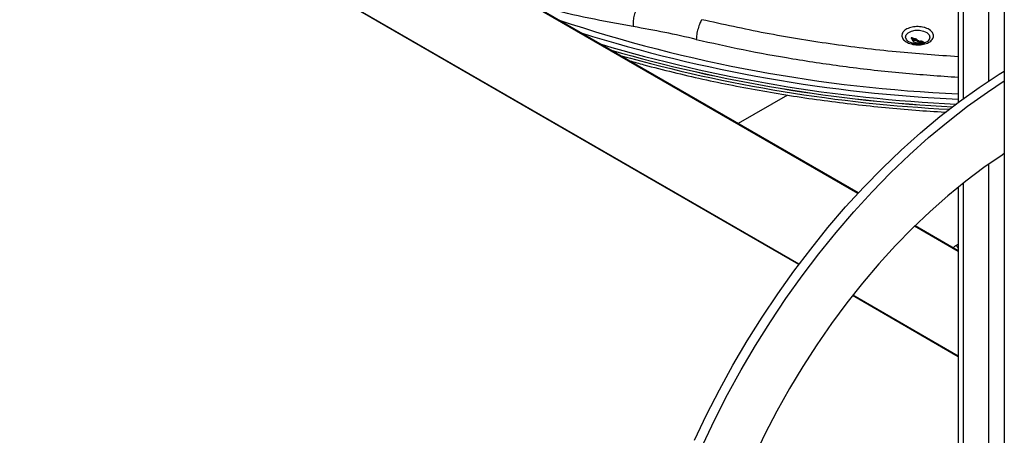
# Paper-space layout 'Specification Drawing' of a CAD drawing. Header units: millimetres. Extents: x 0 to 420, y 0 to 297.
# Tile 4 of 38: x 49 to 77, y 71 to 83. Entities that reach past the tile are written whole.
import ezdxf

# ---------------------------------------------------------------- set-up
doc = ezdxf.new("R2010")
doc.units = ezdxf.units.MM

psp = doc.layouts.new('Specification Drawing')

# ---------------------------------------------------------------- linework, layer by layer
at = {"color": 7, "linetype": 'Continuous', "lineweight": 25}
for p, q in [((77.4887, 100.6303), (77.4887, 66.7073)), ((77.0386, 81.4646), (77.0386, 100.058)), ((76.1637, 99.6647), (76.1637, 80.8503)), ((76.3158, 80.9628), (76.3158, 99.6407)), ((73.2748, 78.2288), (49.8576, 91.7473)), ((73.2893, 78.2445), (49.8966, 91.7488)), ((71.5747, 76.1858), (47.1132, 90.3072)), ((71.5811, 76.1943), (47.1241, 90.313)), ((74.7034, 82.6179), (74.6993, 82.6217)), ((74.8213, 82.7067), (74.8213, 82.6855)), ((74.8213, 82.6855), (74.8243, 82.685)), ((74.8649, 82.6721), (74.8243, 82.685)), ((74.9167, 82.6582), (74.94, 82.6439)), ((74.9167, 82.6582), (74.9356, 82.6538)), ((74.9356, 82.6538), (74.9356, 82.6728)), ((74.9356, 82.6538), (74.9374, 82.6534)), ((74.94, 82.6439), (74.9374, 82.6534)), ((74.9459, 82.5761), (74.9606, 82.5666)), ((74.9801, 82.5592), (75.0003, 82.5553)), ((74.9836, 82.649), (74.9836, 82.6304)), ((75.02, 82.6184), (74.9997, 82.6231)), ((74.9997, 82.6048), (74.9997, 82.6231)), ((75.0132, 82.5884), (75.0727, 82.5596)), ((75.02, 82.6001), (75.02, 82.6184)), ((75.0727, 82.5596), (75.02, 82.6001)), ((75.0542, 82.6022), (75.0395, 82.6109)), ((75.0395, 82.6109), (75.0395, 82.5927)), ((75.0542, 82.5839), (75.0542, 82.6022)), ((75.0727, 82.5596), (75.1054, 82.5428)), ((75.1349, 82.5779), (75.1357, 82.5773)), ((75.1438, 82.5659), (75.1349, 82.5779)), ((75.1357, 82.5773), (75.1357, 82.5963)), ((75.1357, 82.5773), (75.1453, 82.5708)), ((75.1438, 82.5659), (75.1453, 82.5708)), ((71.2463, 81.0607), (69.8286, 80.2423)), ((71.2516, 81.0599), (69.832, 80.2403)), ((77.0386, 70.6716), (77.0386, 79.0741)), ((76.3158, 69.9822), (76.3158, 78.5351)), ((76.1637, 78.4133), (76.1637, 70.0185)), ((76.1637, 76.5611), (74.9043, 77.2881)), ((76.1637, 76.5851), (74.9198, 77.3032)), ((76.0971, 76.7334), (76.1637, 76.7719)), ((76.1637, 73.5367), (73.121, 75.2932)), ((76.1637, 73.5488), (73.1275, 75.3015))]:
    psp.add_line(p, q, dxfattribs=at)
at = {"color": 7, "linetype": 'Continuous', "lineweight": 25, "flags": 128}
for points in [[(74.6993, 82.6217), (74.6706, 82.6547), (74.6463, 82.7236), (74.6643, 82.7926), (74.7223, 82.8536), (74.8134, 82.899), (74.9265, 82.9235)], [(74.9265, 82.9235), (75.0482, 82.9241), (75.1635, 82.9007), (75.2588, 82.8561), (75.3224, 82.7958), (75.3467, 82.7269), (75.3287, 82.6578), (75.2865, 82.6091)], [(68.5766, 71.1391), (68.9225, 71.8653), (69.2908, 72.5838), (69.6806, 73.2927), (70.091, 73.9902), (70.5208, 74.6747), (70.9692, 75.3443), (71.4348, 75.9973), (71.9165, 76.6322), (72.4132, 77.2473), (72.9235, 77.8411), (73.4462, 78.412), (73.9799, 78.9586), (74.5233, 79.4796), (75.0751, 79.9737), (75.6338, 80.4395), (76.198, 80.8759), (76.7663, 81.2819), (77.3373, 81.6563), (77.4887, 81.75)], [(68.8123, 71.0031), (69.1582, 71.7293), (69.5265, 72.4477), (69.9163, 73.1566), (70.3267, 73.8542), (70.7565, 74.5386), (71.2049, 75.2082), (71.6705, 75.8612), (72.1522, 76.4961), (72.6489, 77.1112), (73.1592, 77.705), (73.6819, 78.2759), (74.2156, 78.8226), (74.759, 79.3436), (75.3108, 79.8376), (75.8695, 80.3034), (76.4337, 80.7399), (77.002, 81.1458), (77.4887, 81.467)], [(77.4887, 79.3772), (77.4237, 79.335), (76.8988, 78.9749), (76.3774, 78.5836), (75.8611, 78.1622), (75.3515, 77.7122), (74.85, 77.2347), (74.3583, 76.7313), (73.8778, 76.2034), (73.4099, 75.6527), (72.9561, 75.0809), (72.5177, 74.4896), (72.0961, 73.8807), (71.6925, 73.256), (71.3082, 72.6174), (70.9443, 71.9668), (70.6019, 71.3062), (70.2821, 70.6375)]]:
    psp.add_lwpolyline(points, dxfattribs=at)
at = {"color": 7, "linetype": 'Continuous', "lineweight": 25}
for centre, radius, start, end in [((77.9999, 123.2325), 42.1764, 251.5889, 267.50465), ((78.0326, 123.4505), 42.5471, 252.6046, 267.48242), ((78.1467, 124.1521), 43.4011, 253.58813, 267.29165), ((74.9941, 82.625), 0.0673, 240.14463, 258.00373), ((75.006, 82.5526), 0.0673, 60.14463, 78.00373), ((75.006, 82.5343), 0.0673, 60.14463, 78.00373), ((78.1626, 124.2237), 43.5539, 254.02113, 267.1489), ((78.1128, 123.9232), 43.2513, 253.975, 267.19503), ((78.119, 123.9195), 43.3244, 254.35909, 267.06777), ((76.0051, 76.59), 0.1704, 21.47884, 57.33956)]:
    psp.add_arc(centre, radius, start, end, dxfattribs=at)
for centre, major_axis, ratio, start_param, end_param in [((74.9396, 82.615), (0.0745, -0.0252), 0.1902406, 6.1809078, 6.980986), ((75.1156, 82.5477), (0.081, -0.0473), 0.0057691, 1.6343405, 2.4344188), ((76.3328, 76.5974), (0.3334, 0), 0.5772438, 2.3562326, 2.7716527)]:
    psp.add_ellipse(centre, major_axis=major_axis, ratio=ratio, start_param=start_param, end_param=end_param, dxfattribs=at)
for points, knots in [([(66.8102, 83.0287), (66.3835, 83.1073), (65.5388, 83.2629), (64.5673, 83.4829), (64.0321, 83.6317), (63.8878, 83.6718)], [0, 0, 0, 0, 0.42726643, 0.84564649, 1, 1, 1, 1]), ([(66.9339, 83.5783), (66.9134, 83.5443), (66.8712, 83.4741), (66.8262, 83.3243), (66.8024, 83.1657), (66.8077, 83.0732), (66.8102, 83.0287)], [0, 0, 0, 0, 0.2445052, 0.5043658, 0.7618129, 1, 1, 1, 1]), ([(68.6252, 82.6609), (68.3219, 82.7295), (67.7085, 82.8682), (67.1119, 82.9748), (66.8102, 83.0287)], [0, 0, 0, 0, 0.4944379, 1, 1, 1, 1]), ([(68.7839, 83.2273), (68.7647, 83.1946), (68.7351, 83.1444), (68.6989, 83.0498), (68.6737, 82.97), (68.6531, 82.8864), (68.6326, 82.7786), (68.6281, 82.7073), (68.6252, 82.6609)], [0, 0, 0, 0, 0.2396038, 0.368455, 0.5, 0.631545, 0.7603962, 1, 1, 1, 1]), ([(76.1637, 82.1605), (75.5679, 82.2022), (74.3302, 82.2889), (72.4756, 82.5209), (70.6021, 82.8248), (69.39, 83.0931), (68.7839, 83.2273)], [0, 0, 0, 0, 0.2362401, 0.4908255, 0.7454143, 1, 1, 1, 1]), ([(74.9234, 83.0266), (74.8657, 83.0179), (74.778, 83.0047), (74.6825, 82.9622), (74.6038, 82.9111), (74.5414, 82.8312), (74.5365, 82.7258), (74.6032, 82.6267), (74.7093, 82.562), (74.814, 82.5274), (74.9295, 82.5038), (75.0202, 82.5067), (75.0801, 82.5086)], [0, 0, 0, 0, 0.1239244, 0.1880653, 0.251775, 0.3739087, 0.5, 0.6260913, 0.748225, 0.8119347, 0.8760756, 1, 1, 1, 1]), ([(75.0801, 82.5086), (75.135, 82.5174), (75.2194, 82.5309), (75.3129, 82.5727), (75.3737, 82.6125), (75.4188, 82.659), (75.4542, 82.7238), (75.4565, 82.8085), (75.4045, 82.8882), (75.3328, 82.9434), (75.2627, 82.9796), (75.1817, 83.0066), (75.0685, 83.0299), (74.9806, 83.0279), (74.9234, 83.0266)], [0, 0, 0, 0, 0.1197988, 0.1842255, 0.25, 0.3157745, 0.3802012, 0.5, 0.6197988, 0.6842255, 0.75, 0.8157745, 0.8802012, 1, 1, 1, 1]), ([(68.6252, 82.6609), (69.0715, 82.5606), (69.9868, 82.3549), (71.4267, 82.0939), (72.9569, 81.8676), (74.5445, 81.6856), (75.627, 81.6116), (76.1637, 81.5749)], [0, 0, 0, 0, 0.18399, 0.3772639, 0.5798217, 0.7916635, 1, 1, 1, 1]), ([(74.9934, 82.5294), (74.9557, 82.5318), (74.9035, 82.5351), (74.8348, 82.5514), (74.7841, 82.5684), (74.7374, 82.592), (74.7094, 82.6112), (74.7018, 82.6197), (74.7008, 82.6209)], [0, 0, 0, 0, 0.3012056, 0.4167037, 0.6023765, 0.78464, 0.9708876, 1, 1, 1, 1]), ([(74.8213, 82.7067), (74.8203, 82.707), (74.8183, 82.7076), (74.8157, 82.7073), (74.8137, 82.7062), (74.8127, 82.7045), (74.8124, 82.7024), (74.8127, 82.7007), (74.8131, 82.6998), (74.8132, 82.6997)], [0, 0, 0, 0, 0.1771174, 0.3549619, 0.5157413, 0.6634225, 0.8117426, 0.971902, 1, 1, 1, 1]), ([(74.8132, 82.6997), (74.8205, 82.6837), (74.8315, 82.6595), (74.8494, 82.6307), (74.8593, 82.6173), (74.8643, 82.6107)], [0, 0, 0, 0, 0.4949145, 0.7468216, 1, 1, 1, 1]), ([(74.9356, 82.6728), (74.9163, 82.6776), (74.8871, 82.6849), (74.8492, 82.6968), (74.8306, 82.7034), (74.8213, 82.7067)], [0, 0, 0, 0, 0.4949072, 0.7468219, 1, 1, 1, 1]), ([(74.8295, 82.6546), (74.833, 82.6566), (74.8439, 82.6628), (74.8564, 82.6683), (74.8649, 82.6721)], [0, 0, 0, 0, 0.3186956, 1, 1, 1, 1]), ([(75.0038, 82.5998), (74.9899, 82.6054), (74.9488, 82.6221), (74.8975, 82.6307), (74.8662, 82.628), (74.8635, 82.6278)], [0, 0, 0, 0, 0.3170363, 0.9411659, 1, 1, 1, 1]), ([(74.8643, 82.6107), (74.8692, 82.6054), (74.8789, 82.5948), (74.9011, 82.5831), (74.9244, 82.5766), (74.9393, 82.5762), (74.9459, 82.5761)], [0, 0, 0, 0, 0.2645841, 0.5288445, 0.7928983, 1, 1, 1, 1]), ([(74.8649, 82.6721), (74.8689, 82.6726), (74.877, 82.6735), (74.8955, 82.6701), (74.9079, 82.6632), (74.9167, 82.6582)], [0, 0, 0, 0, 0.2211999, 0.4437403, 1, 1, 1, 1]), ([(74.9836, 82.649), (74.9803, 82.6517), (74.9714, 82.6593), (74.9547, 82.6678), (74.941, 82.6714), (74.9356, 82.6728)], [0, 0, 0, 0, 0.2522081, 0.7024756, 1, 1, 1, 1]), ([(74.9374, 82.6534), (74.9449, 82.6512), (74.9606, 82.6467), (74.9755, 82.6375), (74.9823, 82.6316), (74.9836, 82.6304)], [0, 0, 0, 0, 0.4288618, 0.8933369, 1, 1, 1, 1]), ([(74.94, 82.6439), (74.9521, 82.6362), (74.9759, 82.621), (75.0009, 82.5992), (75.0132, 82.5884)], [0, 0, 0, 0, 0.5094166, 1, 1, 1, 1]), ([(74.9997, 82.6231), (74.9991, 82.6254), (74.9977, 82.63), (74.993, 82.6389), (74.9873, 82.645), (74.9836, 82.649)], [0, 0, 0, 0, 0.2557242, 0.511394, 1, 1, 1, 1]), ([(74.9836, 82.6304), (74.9856, 82.6284), (74.9897, 82.6243), (74.996, 82.6158), (74.9983, 82.6091), (74.9997, 82.6048)], [0, 0, 0, 0, 0.2560036, 0.5120252, 1, 1, 1, 1]), ([(75.2835, 82.6079), (75.2714, 82.5987), (75.2479, 82.5809), (75.1945, 82.5585), (75.1382, 82.5428), (75.0726, 82.5312), (75.0223, 82.5301), (74.9934, 82.5294)], [0, 0, 0, 0, 0.2176274, 0.4250452, 0.584785, 0.7613748, 1, 1, 1, 1]), ([(74.9997, 82.6048), (75.0014, 82.6044), (75.0048, 82.6036), (75.0116, 82.602), (75.0166, 82.6009), (75.02, 82.6001)], [0, 0, 0, 0, 0.2500216, 0.5000432, 1, 1, 1, 1]), ([(75.0003, 82.5553), (75.001, 82.5537), (75.0023, 82.5507), (75.007, 82.5452), (75.0127, 82.5421), (75.0165, 82.54)], [0, 0, 0, 0, 0.2557242, 0.511394, 1, 1, 1, 1]), ([(75.0165, 82.54), (75.0197, 82.5388), (75.0287, 82.5354), (75.0454, 82.5332), (75.059, 82.5339), (75.0645, 82.5341)], [0, 0, 0, 0, 0.2522081, 0.7024756, 1, 1, 1, 1]), ([(75.0395, 82.5927), (75.0407, 82.5919), (75.0432, 82.5904), (75.0482, 82.5875), (75.0518, 82.5854), (75.0542, 82.5839)], [0, 0, 0, 0, 0.2500216, 0.5000432, 1, 1, 1, 1]), ([(75.1357, 82.5963), (75.1309, 82.5989), (75.1211, 82.6042), (75.0989, 82.6075), (75.0757, 82.6068), (75.0607, 82.6036), (75.0542, 82.6022)], [0, 0, 0, 0, 0.2645841, 0.5288445, 0.7928983, 1, 1, 1, 1]), ([(75.0542, 82.5839), (75.063, 82.5857), (75.0801, 82.5891), (75.1047, 82.5883), (75.1233, 82.5845), (75.1314, 82.5798), (75.1349, 82.5779)], [0, 0, 0, 0, 0.28289526, 0.54620834, 0.80960328, 1, 1, 1, 1]), ([(75.0645, 82.5341), (75.0838, 82.5364), (75.1129, 82.5399), (75.1509, 82.5499), (75.1695, 82.5565), (75.1788, 82.5599)], [0, 0, 0, 0, 0.4949072, 0.7468219, 1, 1, 1, 1]), ([(75.1108, 82.5511), (75.1198, 82.5537), (75.1381, 82.559), (75.1419, 82.5636), (75.1438, 82.5659)], [0, 0, 0, 0, 0.49058338, 1, 1, 1, 1]), ([(75.1869, 82.5669), (75.1796, 82.5704), (75.1686, 82.5756), (75.1507, 82.5864), (75.1407, 82.593), (75.1357, 82.5963)], [0, 0, 0, 0, 0.4949145, 0.7468216, 1, 1, 1, 1]), ([(75.1453, 82.5708), (75.1495, 82.5708), (75.1555, 82.5707), (75.1638, 82.564), (75.1674, 82.5585), (75.1692, 82.5558)], [0, 0, 0, 0, 0.549779, 0.7757008, 1, 1, 1, 1]), ([(75.1788, 82.5599), (75.1798, 82.5603), (75.1817, 82.5611), (75.1844, 82.5626), (75.1863, 82.564), (75.1874, 82.5653), (75.1877, 82.5662), (75.1873, 82.5667), (75.187, 82.5669), (75.1869, 82.5669)], [0, 0, 0, 0, 0.1771174, 0.3549619, 0.5157413, 0.6634225, 0.8117426, 0.971902, 1, 1, 1, 1]), ([(66.7064, 82.0447), (66.8427, 82.0064), (67.2545, 81.8906), (67.9556, 81.715), (68.8075, 81.5173), (69.6698, 81.3375), (70.5402, 81.1747), (71.4173, 81.0293), (72.2989, 80.9015), (73.1819, 80.7916), (74.0614, 80.6991), (74.9273, 80.6266), (75.5115, 80.5843), (75.8053, 80.57), (75.8174, 80.5694)], [0, 0, 0, 0, 0.0477914, 0.144395, 0.2408971, 0.3372686, 0.4334664, 0.529425, 0.6250391, 0.7201273, 0.814349, 0.9069785, 0.9961502, 1, 1, 1, 1])]:
    psp.add_open_spline(points, degree=3, knots=knots, dxfattribs=at)

doc.saveas('drawing.dxf')
